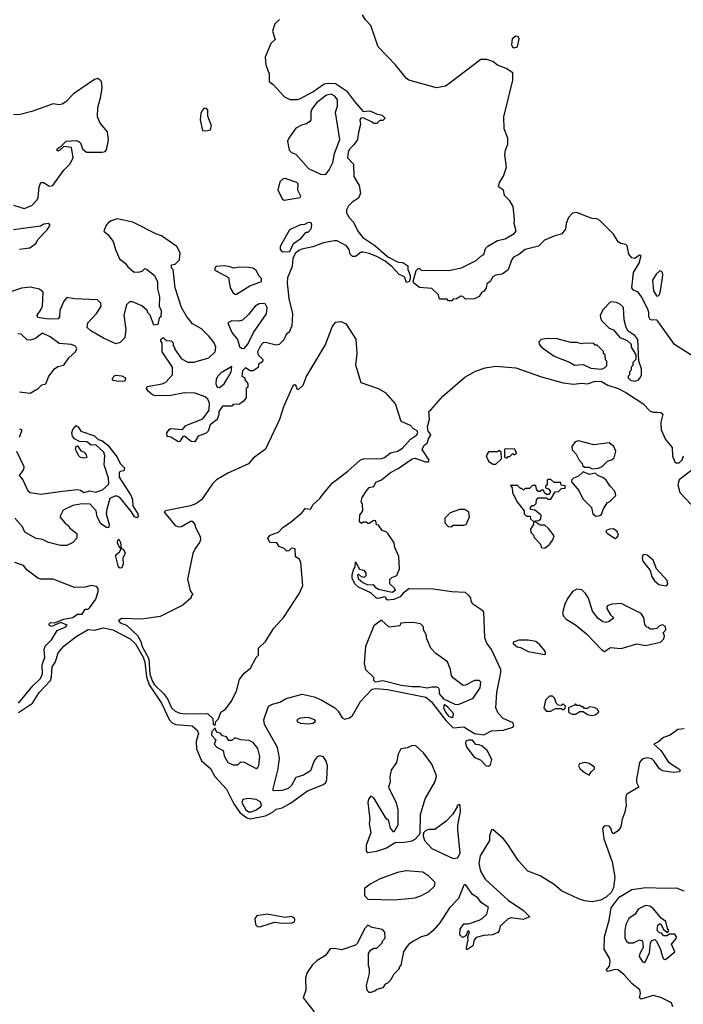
# Model space of a CAD drawing. Extents: x 2472589 to 2662339, y 701009 to 849030.
# Tile 145 of 256: x 2581626 to 2585972, y 743642 to 750090. Entities that reach past the tile are written whole.
import ezdxf

# ---------------------------------------------------------------- set-up
doc = ezdxf.new("R2010")
doc.units = 0

msp = doc.modelspace()

# ---------------------------------------------------------------- linework, layer by layer
at = {"layer": '0CON05XD'}
for points in [[(2586035, 747886.2), (2585914, 747964), (2585805, 748116), (2585795, 748124.2), (2585765, 748122.9), (2585755, 748128), (2585746.5, 748145), (2585746.7, 748173.3), (2585739.5, 748195), (2585697, 748275), (2585675.5, 748305.5), (2585645, 748319.2), (2585633.5, 748333.5), (2585646.3, 748435), (2585683.2, 748495), (2585695.9, 748545.9), (2585685, 748547.8), (2585655, 748527.5), (2585635, 748530.5), (2585615.4, 748555), (2585605, 748608.8), (2585595, 748618.8), (2585562.5, 748625), (2585546, 748635), (2585514.2, 748685), (2585425.8, 748775), (2585405, 748786.5), (2585375, 748788.9), (2585321.7, 748808.3), (2585275, 748826.7), (2585245, 748822.5), (2585218.8, 748795), (2585204.2, 748755), (2585200.8, 748719.2), (2585175, 748686.2), (2585130, 748675), (2585063, 748647), (2585023, 748607), (2584935, 748585.3), (2584895, 748553.1), (2584860, 748535), (2584846.7, 748515), (2584825, 748452.5), (2584785, 748423.3), (2584743.6, 748416.4), (2584723.6, 748406.4), (2584707.5, 748375), (2584685, 748360), (2584680, 748335), (2584666.7, 748313.3), (2584653.3, 748306.7), (2584635, 748277.5), (2584605, 748262.5), (2584545, 748260), (2584528.3, 748278.3), (2584515, 748280), (2584487, 748263), (2584465, 748260), (2584455, 748250), (2584435, 748250), (2584425, 748260), (2584375, 748260), (2584368.3, 748288.3), (2584325, 748330), (2584245, 748337.5), (2584206.2, 748365), (2584203.6, 748376.4), (2584221.7, 748448.3), (2584235, 748460), (2584245, 748460), (2584255, 748450), (2584435, 748447.5), (2584520, 748465), (2584615, 748512.5), (2584645, 748542.5), (2584665, 748552.5), (2584677, 748593), (2584691.8, 748608.2), (2584755, 748643.8), (2584805.7, 748654.3), (2584865, 748690.6), (2584876.9, 748705), (2584864.3, 748755), (2584866.5, 748785), (2584856.8, 748866.8), (2584834.6, 748905), (2584799.7, 748939.7), (2584794, 748975), (2584761.2, 748995), (2584768.2, 749025), (2584794.6, 749065), (2584813.6, 749125), (2584803.5, 749205), (2584806.8, 749235), (2584821.7, 749275), (2584823.4, 749315), (2584798.8, 749375), (2584795.9, 749455), (2584854.5, 749695), (2584855, 749742.5), (2584811.7, 749771.7), (2584755, 749792.5), (2584725, 749817.1), (2584685, 749828.9), (2584645, 749830.6), (2584444.1, 749675.9), (2584415, 749654.8), (2584355, 749643.7), (2584174.8, 749694.8), (2584157.5, 749707.5), (2584088, 749795), (2583973.8, 749913.8), (2583925, 750051.9), (2583890.1, 750090.1), (2583871.6, 750121.6)], [(2583327.4, 750092.6), (2583296.1, 750063.9), (2583281.2, 750015), (2583298.3, 749961.7), (2583270, 749935), (2583232.5, 749845), (2583238.8, 749795), (2583258.8, 749735), (2583260, 749685), (2583286.4, 749666.4), (2583360, 749585), (2583395, 749567.5), (2583445, 749567.5), (2583465, 749573.3), (2583545, 749618.1), (2583619.3, 749670.7), (2583645, 749675.3), (2583695, 749672), (2583765.2, 749625.2), (2583817.5, 749555)], [(2584865, 749906.7), (2584885, 749912.5), (2584895.9, 749965.9), (2584889.3, 749979.3), (2584875, 749983.3), (2584850, 749965), (2584846.7, 749925), (2584852.3, 749912.3), (2584865, 749906.7)], [(2581585.5, 748875.5), (2581655, 748854.7), (2581705, 748872.9), (2581739.9, 748910.1), (2581746.8, 748925), (2581753.6, 748996.4), (2581765, 749023.8), (2581785, 749024), (2581819.4, 748999.4), (2581842.9, 749005), (2581914.7, 749105.3), (2581955.3, 749145), (2581977.1, 749185), (2581965, 749252.5), (2581915, 749260), (2581890, 749235), (2581875, 749230), (2581870, 749235), (2581872.5, 749245), (2581898.3, 749261.7), (2581930, 749295), (2581995, 749298.8), (2582013.6, 749293.6), (2582023.6, 749283.6), (2582036.9, 749245), (2582063.4, 749223.4), (2582166.3, 749223.7), (2582185, 749228), (2582195, 749238), (2582207.8, 749302.2), (2582200.8, 749355), (2582153.3, 749413.3), (2582136.2, 749455), (2582137.9, 749515), (2582158.2, 749588.2), (2582165.9, 749645.9), (2582162, 749685), (2582154, 749695), (2582135, 749704.4), (2582115, 749699.3), (2581978.9, 749605), (2581928.4, 749551.6), (2581905, 749536.9), (2581885, 749532.4), (2581845, 749538.6), (2581705, 749489.8), (2581630.2, 749470.2), (2581585, 749466.8)], [(2583623.6, 749076.4), (2583635, 749083.3), (2583653.6, 749106.4), (2583677.5, 749155), (2583687.5, 749215), (2583723.3, 749305), (2583693.3, 749485), (2583706.7, 749525), (2583706.7, 749565), (2583689.3, 749589.3), (2583665, 749603.3), (2583635, 749596.7), (2583570, 749545), (2583540, 749505), (2583533.3, 749485), (2583532.5, 749435), (2583526.4, 749423.6), (2583505, 749407.5), (2583471.2, 749398.8), (2583435, 749380), (2583387.5, 749315), (2583380, 749295), (2583390, 749235), (2583405, 749220), (2583435, 749210), (2583517.5, 749115), (2583595, 749078.8), (2583623.6, 749076.4)], [(2583817.5, 749555), (2583875, 749490), (2583915, 749492.5), (2583935, 749486.7), (2583963, 749473), (2584000, 749465), (2584020, 749445), (2584005, 749430), (2583985, 749430), (2583965, 749410), (2583945, 749410), (2583935, 749420), (2583875, 749447.5), (2583860, 749445), (2583852.5, 749435), (2583858.8, 749405), (2583844.1, 749354.1), (2583839.2, 749305), (2583815, 749270), (2583786.4, 749243.6), (2583777, 749223), (2583772.5, 749185), (2583811.2, 749145), (2583813.3, 749063.3), (2583850, 749005), (2583856.7, 748955), (2583845, 748922.5), (2583804.2, 748895.8), (2583779.3, 748870.7), (2583766.7, 748845), (2583766.7, 748825), (2583782.5, 748795), (2583812.5, 748765), (2583840, 748705), (2583872.5, 748665), (2583951.2, 748611.2), (2584036.4, 748536.4), (2584105, 748502.5), (2584135, 748500), (2584168.3, 748478.3), (2584167.5, 748455), (2584183.3, 748415), (2584183.3, 748395), (2584176.4, 748373.6), (2584160, 748370), (2584145, 748407.5), (2584111.7, 748421.7), (2584065, 748472.5), (2584018.3, 748508.3), (2583965, 748538.8), (2583915, 748560), (2583875, 748567.5), (2583863, 748567), (2583825, 748540), (2583805, 748540), (2583790, 748555), (2583782.5, 748585), (2583765, 748610), (2583705, 748642.5), (2583685, 748642.5), (2583615, 748630), (2583545, 748603.3), (2583473, 748587), (2583455, 748580), (2583430.7, 748559.3), (2583413.6, 748526.4), (2583410, 748475), (2583380.7, 748399.3), (2583377.5, 748365), (2583387.5, 748265), (2583412.5, 748165), (2583407.5, 748085), (2583390, 748045), (2583371.7, 748028.3), (2583356.4, 747993.6), (2583325, 747962.5), (2583305, 747960), (2583235, 747977.5), (2583220, 747975), (2583202.5, 747955), (2583182.5, 747915), (2583187.5, 747895), (2583217.5, 747865), (2583215, 747850), (2583190, 747835), (2583188.3, 747811.7), (2583155, 747790), (2583135, 747790), (2583105, 747810), (2583085, 747790), (2583080, 747755), (2583100, 747745), (2583100, 747735), (2583120, 747705), (2583120, 747685), (2583110, 747675), (2583110, 747615), (2583089.3, 747590.7), (2583065, 747572.5), (2583025, 747570), (2583015, 747560), (2582955, 747560), (2582930, 747525), (2582930, 747505), (2582918.3, 747471.7), (2582873.6, 747436.4), (2582860, 747395), (2582847, 747383), (2582795, 747362.5), (2582773.9, 747326.1), (2582748.8, 747328.8), (2582705, 747362.5), (2582695, 747360), (2582675, 747327.5), (2582665, 747326.7), (2582615, 747357.5), (2582590.7, 747360.7), (2582590, 747385), (2582605, 747407.5), (2582615, 747412.5), (2582692.5, 747407.5), (2582715, 747432.5), (2582825, 747477.5), (2582865.9, 747534.1), (2582869.3, 747579.3), (2582857.5, 747605), (2582840.7, 747620.7), (2582775, 747643.8), (2582705.9, 747645.9), (2582615, 747630), (2582515, 747626.2), (2582495, 747634.2), (2582470, 747655), (2582457.5, 747675), (2582461.7, 747688.3), (2582560, 747705), (2582583, 747717), (2582626.7, 747765), (2582627.5, 747815), (2582560, 747915), (2582560, 747975), (2582550, 747985), (2582550, 747995), (2582565, 748010), (2582585, 747990), (2582618.3, 747988.3), (2582630, 747975), (2582630, 747955), (2582640, 747945), (2582640, 747935), (2582685, 747870), (2582727, 747847), (2582767, 747847), (2582865, 747876.7), (2582906.7, 747915), (2582910, 747945), (2582900, 747975), (2582866.7, 748015), (2582816.7, 748065), (2582758.3, 748098.3), (2582719.3, 748149.3), (2582686.1, 748206.1), (2582643.3, 748335), (2582630, 748455), (2582620, 748465), (2582620, 748485), (2582645, 748490), (2582672.5, 748517.5), (2582676.2, 748563.8), (2582655, 748606.2), (2582555, 748675.5), (2582518.2, 748688.2), (2582367.5, 748765), (2582265, 748786), (2582226.1, 748773.9), (2582208.3, 748761.7), (2582193.3, 748745), (2582176.7, 748705), (2582203.1, 748683.1), (2582238.9, 748638.9), (2582252.7, 748585), (2582280, 748525), (2582316.9, 748496.9), (2582335, 748472.5), (2582375, 748437.5), (2582411.7, 748438.3), (2582427, 748443), (2582445, 748460), (2582457, 748457), (2582506.4, 748416.4), (2582527.5, 748375), (2582528.3, 748328.3), (2582542.5, 748275), (2582540, 748215), (2582552.5, 748185), (2582550, 748145), (2582540, 748135), (2582530, 748095), (2582505, 748090), (2582480, 748155), (2582465, 748170), (2582460, 748185), (2582426.4, 748216.4), (2582365, 748242.5), (2582345, 748242.5), (2582326.4, 748223.6), (2582308.8, 748155), (2582321.7, 748061.7), (2582313.6, 748006.4), (2582285, 747977.5), (2582255, 747967.5), (2582175, 748004), (2582092.7, 748052.7), (2582067.5, 748075), (2582072.5, 748105), (2582131.7, 748168.3), (2582160, 748215), (2582156.7, 748235), (2582135, 748255.3), (2581985, 748261.5), (2581935, 748270.8), (2581915, 748247.5), (2581890, 748185), (2581886.1, 748143.9), (2581878.3, 748131.7), (2581815, 748129.1), (2581745, 748140), (2581741.1, 748155), (2581765, 748189.4), (2581774.7, 748215), (2581778.9, 748305), (2581755.5, 748325.5), (2581695, 748338.8), (2581638.2, 748331.8), (2581533.6, 748296.4)], [(2582845, 749362.5), (2582875, 749370), (2582882.5, 749395), (2582858.3, 749458.3), (2582857, 749497), (2582848.3, 749508.3), (2582835, 749510), (2582820, 749495), (2582813, 749477), (2582807.5, 749435), (2582823.3, 749365), (2582845, 749362.5)], [(2583358.3, 748908.3), (2583385, 748912), (2583463.3, 748926.7), (2583466.7, 748935), (2583447.3, 748975), (2583450, 749015), (2583440, 749025), (2583365, 749050), (2583350.7, 749049.3), (2583330.5, 749029.5), (2583316.7, 748975), (2583346.7, 748915), (2583358.3, 748908.3)], [(2583345, 748570), (2583395, 748572.5), (2583420, 748625), (2583469.3, 748660.7), (2583501.7, 748698.3), (2583515, 748700), (2583535, 748720), (2583540, 748745), (2583535, 748760), (2583515, 748762.5), (2583491.7, 748748.3), (2583465, 748746.2), (2583392.5, 748715), (2583332.5, 748605), (2583332.5, 748585), (2583345, 748570)], [(2581625, 748588.2), (2581693.4, 748596.6), (2581733.9, 748626.1), (2581745, 748650), (2581806.7, 748715), (2581826.2, 748745), (2581817.5, 748755), (2581785, 748751.2), (2581761.7, 748738.3), (2581584.5, 748714.5)], [(2583045, 748292.5), (2583132.3, 748347.7), (2583210, 748375), (2583210, 748395), (2583193, 748413), (2583177.5, 748445), (2583155, 748462.5), (2583125, 748466.7), (2583065, 748470), (2583025, 748462.5), (2583005, 748472.5), (2582965, 748478.8), (2582910, 748475), (2582902.5, 748455), (2582912.5, 748445), (2582992.5, 748402.5), (2583003.8, 748335), (2583025, 748302.5), (2583035, 748292.5), (2583045, 748292.5)], [(2585805, 748279.5), (2585815, 748290), (2585823.2, 748315), (2585837.2, 748415), (2585835.9, 748435), (2585825, 748446), (2585815, 748444.5), (2585793.1, 748425), (2585770.8, 748385), (2585776.4, 748315), (2585795, 748281.5), (2585805, 748279.5)], [(2585655, 747722.5), (2585675, 747730), (2585690, 747745), (2585697.5, 747765), (2585697.5, 747805), (2585680, 747855), (2585673.3, 747995), (2585655, 748022.5), (2585610.7, 748050.7), (2585596.7, 748075), (2585583.3, 748125), (2585580, 748205), (2585560, 748225), (2585535, 748237.5), (2585495, 748242.5), (2585446.4, 748193.6), (2585427.5, 748155), (2585428.3, 748138.3), (2585435, 748120), (2585485, 748070), (2585515, 748060), (2585555, 748010), (2585605, 747990), (2585630, 747965), (2585630, 747945), (2585660, 747895), (2585660, 747865), (2585640, 747845), (2585640, 747825), (2585630, 747815), (2585630, 747795), (2585620, 747785), (2585620, 747765), (2585610, 747755), (2585610, 747745), (2585625, 747730), (2585655, 747722.5)], [(2583095, 747937.5), (2583120, 747965), (2583157.7, 748042.3), (2583242, 748165), (2583246.4, 748206.4), (2583236.4, 748226.4), (2583225, 748232.5), (2583195, 748230), (2583167.5, 748215), (2583125, 748160), (2583085, 748123.3), (2583063.6, 748116.4), (2583015, 748117.5), (2582990, 748105), (2583015, 748042.5), (2583053.3, 747995), (2583065, 747950), (2583078.3, 747938.3), (2583095, 747937.5)], [(2582905, 745470), (2582910, 745495), (2582928.3, 745511.7), (2582942.5, 745555), (2582975, 745577.5), (2583011.2, 745625), (2583045, 745692.5), (2583065, 745770), (2583095, 745810), (2583136.8, 745843.2), (2583175, 745913.8), (2583190.7, 745929.3), (2583190, 745975), (2583235, 746017.5), (2583290, 746105), (2583355, 746176.7), (2583458.8, 746335), (2583480, 746385), (2583467.5, 746535), (2583458.3, 746558.3), (2583433, 746573), (2583430, 746625), (2583405, 746630), (2583388.3, 746611.7), (2583375, 746610), (2583358.3, 746628.3), (2583325, 746640), (2583310, 746665), (2583265, 746667.5), (2583250, 746695), (2583266.4, 746713.6), (2583320, 746735), (2583350, 746765), (2583406.4, 746803.6), (2583476.4, 746863.6), (2583495, 746890), (2583530, 746885), (2583547.5, 746915), (2583592.5, 746955), (2583615, 746986.7), (2583675, 747056.7), (2583775.6, 747134.4), (2583855, 747206.2), (2583876.1, 747213.9), (2583995, 747217.8), (2584015, 747223.1), (2584055, 747254.3), (2584100, 747265), (2584132.5, 747285), (2584185, 747343.8), (2584225, 747370), (2584232.5, 747385), (2584228.3, 747398.3), (2584205, 747410), (2584185, 747432.5), (2584125, 747460), (2584087.5, 747575), (2584025.5, 747645.5), (2583975, 747673.1), (2583863, 747713), (2583827, 747827), (2583836.2, 747905), (2583829.3, 747999.3), (2583765, 748096.2), (2583731.3, 748111.3), (2583691.9, 748108.1), (2583673.6, 748085), (2583650.9, 748025), (2583628.6, 747965), (2583505, 747758.8), (2583480, 747695), (2583455, 747670), (2583445, 747667.5), (2583435, 747697.5), (2583425, 747700), (2583415, 747692.5), (2583354.4, 747555), (2583327.3, 747472.7), (2583235, 747278.8), (2583155, 747218.8), (2583125, 747181.2), (2582988.3, 747121.7), (2582915, 747078), (2582888.3, 747051.7), (2582816.7, 746945), (2582780.5, 746919.5), (2582745, 746906.2), (2582580, 746875), (2582572.5, 746865), (2582596.1, 746836.1), (2582645, 746778.8), (2582665, 746769.2), (2582685, 746770.8), (2582744.4, 746805.6), (2582756, 746806), (2582773.3, 746785), (2582777.5, 746765), (2582807.5, 746705), (2582810, 746685), (2582803.6, 746666.4), (2582775, 746627.5), (2582760, 746595), (2582723.9, 746426.1), (2582743, 746353), (2582760, 746325), (2582750, 746315), (2582750, 746305), (2582693.6, 746256.4), (2582545, 746182.5), (2582423.6, 746163.6), (2582295, 746168), (2582272.5, 746155), (2582285, 746141.2), (2582326.1, 746126.1), (2582397.8, 746057.8), (2582418.6, 746018.6), (2582428.4, 745985), (2582471.8, 745905), (2582478.4, 745805), (2582495, 745756.2), (2582507.8, 745735), (2582567.1, 745677.1), (2582593.1, 745643.1), (2582619.6, 745585), (2582645, 745562.1), (2582675, 745549.5), (2582715, 745544.5), (2582855, 745547.5), (2582890, 745515), (2582892.5, 745475), (2582905, 745470)], [(2581695, 747643.8), (2581747.5, 747675), (2581771.7, 747698.3), (2581797.5, 747705), (2581817.5, 747755), (2581853.3, 747805), (2581875, 747820), (2581915, 747827.5), (2581948.8, 747875), (2581991.2, 747915), (2582000, 747935), (2581992.1, 747952.1), (2581965, 747964.4), (2581885, 747969.4), (2581825, 748014), (2581775, 748037.5), (2581725, 748000.8), (2581695, 747990.8), (2581674.3, 747994.3), (2581635, 748030), (2581613, 748033)], [(2585435, 747802.5), (2585455, 747810), (2585470, 747825), (2585470, 747855), (2585463, 747863), (2585460, 747895), (2585450, 747905), (2585448.3, 747918.3), (2585408.3, 747958.3), (2585395, 747960), (2585385, 747970), (2585325, 747972.5), (2585305, 747967.5), (2585275, 747977.5), (2585235, 747977.5), (2585145, 748000), (2585085, 748003.3), (2585040, 747995), (2585025, 747980), (2585027.5, 747965), (2585043.3, 747945), (2585125, 747886.7), (2585227, 747847), (2585258.3, 747828.3), (2585315, 747832.5), (2585365, 747807.5), (2585435, 747802.5)], [(2582935, 747682.5), (2582965, 747706.7), (2582985, 747737.5), (2583010, 747785), (2583015, 747820), (2582945, 747777.5), (2582922.5, 747755), (2582913, 747737), (2582910, 747705), (2582920, 747685), (2582935, 747682.5)], [(2584855, 745457.5), (2584862.5, 745465), (2584856.4, 745486.4), (2584792.5, 745515), (2584759.3, 745549.3), (2584743.3, 745585), (2584750, 745685), (2584776.7, 745815), (2584776, 745835), (2584715.7, 745965.7), (2584685, 746006.7), (2584672, 746042), (2584665, 746210), (2584659.3, 746219.3), (2584593.6, 746263.6), (2584583, 746283), (2584580, 746305), (2584568.3, 746318.3), (2584545, 746340), (2584455, 746343.3), (2584335, 746360.8), (2584175, 746362.5), (2584136.7, 746335), (2584118.2, 746311.8), (2584075, 746292.5), (2584035, 746290), (2584026.7, 746295), (2584026.4, 746306.4), (2584015, 746310), (2583975, 746300), (2583963, 746303), (2583925, 746336.7), (2583845, 746373.3), (2583821.2, 746395), (2583803.6, 746433.6), (2583803.3, 746455), (2583813.3, 746495), (2583822.5, 746505), (2583825, 746540), (2583851.7, 746491.7), (2583880, 746485), (2583892.5, 746465), (2583891.7, 746448.3), (2583881.7, 746438.3), (2583865, 746442.5), (2583845, 746460), (2583838.3, 746451.7), (2583841.7, 746431.7), (2583872.5, 746405), (2583905, 746390), (2583941.7, 746391.7), (2583953.3, 746375), (2583975, 746361.2), (2584065, 746342), (2584086, 746355), (2584079.3, 746369.3), (2584050, 746395), (2584050, 746425), (2584063, 746437), (2584095, 746450), (2584112.5, 746495), (2584108.8, 746575), (2584083, 746633), (2584077.5, 746665), (2584036.4, 746726.4), (2584025, 746737.5), (2584000, 746745), (2583975, 746780), (2583961.7, 746781.7), (2583958.3, 746808.3), (2583945, 746810), (2583915, 746790), (2583905, 746790), (2583895, 746800), (2583875, 746800), (2583865, 746790), (2583851.7, 746801.7), (2583852.5, 746845), (2583872.5, 746875), (2583870, 746915), (2583862.5, 746935), (2583868.3, 746961.7), (2583896.2, 747005), (2583915, 747026.7), (2583945, 747032.5), (2583957.2, 747062.8), (2583995, 747076.2), (2584053.3, 747125), (2584105, 747151.1), (2584195, 747215.6), (2584215, 747219.5), (2584282.5, 747195), (2584302.5, 747195), (2584307.5, 747205), (2584261.2, 747275), (2584274.2, 747305), (2584293.3, 747316.7), (2584302, 747345), (2584316.7, 747366.7), (2584317.5, 747375), (2584301.4, 747395), (2584297.1, 747425), (2584310, 747475), (2584304.5, 747525), (2584321.3, 747538.7), (2584396, 747624), (2584540.2, 747749.8), (2584610.7, 747789.3), (2584675, 747811.3), (2584745, 747820.8), (2584875, 747810.4), (2585042.2, 747752.2), (2585185, 747712.7), (2585252.9, 747702.9), (2585305, 747710.9), (2585345, 747706.8), (2585395, 747722.3), (2585435, 747721.8), (2585476.5, 747696.5), (2585545, 747675.7), (2585595, 747649.8), (2585705.9, 747575.9), (2585755, 747526.9), (2585775, 747519.5), (2585800.8, 747519.2), (2585825, 747518.2), (2585836.6, 747506.6), (2585824.3, 747455.7), (2585827, 747405), (2585855, 747340.8), (2585898.2, 747288.2), (2585901.5, 747231.5), (2585915, 747195.5), (2585925, 747188.7), (2585945, 747189.4), (2585965, 747208.1), (2585973.5, 747235)], [(2582275, 747720), (2582238.3, 747728.3), (2582232.5, 747735), (2582243.3, 747755), (2582255, 747762), (2582295, 747758.8), (2582320, 747745), (2582315, 747723.3), (2582275, 747720)], [(2581625, 747654.2), (2581695, 747643.8)], [(2581606.2, 747265), (2581653.3, 747165), (2581650, 747145), (2581623.3, 747105), (2581647, 747077), (2581678.8, 747005), (2581696.7, 746993.3), (2581765, 746983.3), (2581906.4, 747003.6), (2582005, 747014.2), (2582025, 747008.8), (2582045, 746993.3), (2582085, 747005.6), (2582125, 746996), (2582167.8, 747012.2), (2582205, 747043.8), (2582209.2, 747055), (2582207, 747087), (2582178.8, 747175), (2582183.8, 747235), (2582177.7, 747257.7), (2582125, 747306.7), (2582093.6, 747303.6), (2582065, 747326.7), (2582018.3, 747328.3), (2581985, 747346.2), (2581972.7, 747362.7), (2581968, 747385), (2581975, 747406.7), (2581995, 747432.5), (2582010, 747425), (2582027.5, 747395), (2582115.5, 747365.5), (2582140.8, 747340.8), (2582165, 747334), (2582203.3, 747305), (2582263.8, 747225), (2582283.9, 747183.9), (2582312.5, 747155), (2582307.5, 747135), (2582285, 747132.5), (2582277.5, 747125), (2582278, 747095), (2582355, 746973.3), (2582365.7, 746945), (2582367.7, 746907.7), (2582398.8, 746855), (2582402.5, 746835), (2582395, 746827.5), (2582377.5, 746835), (2582358, 746868), (2582281.2, 746961.2), (2582265, 746970.8), (2582249.7, 746970.3), (2582215.6, 746954.4), (2582195.8, 746885), (2582193.3, 746855), (2582212.5, 746785), (2582207, 746763), (2582193.9, 746763.9), (2582158.3, 746788.3), (2582133.8, 746835), (2582127.5, 746875), (2582087, 746917), (2582035, 746920), (2581975, 746910), (2581910.7, 746879.3), (2581890, 746835), (2581923.6, 746793.6), (2581946.4, 746776.4), (2581955, 746760), (2582000, 746725), (2582000, 746695), (2581973, 746667), (2581935, 746646.7), (2581893.6, 746646.4), (2581815, 746667.1), (2581775, 746686.9), (2581735, 746693.1), (2581660.8, 746735), (2581645, 746770), (2581594.3, 746825)], [(2581625, 747410.8), (2581637.5, 747407.5), (2581638.1, 747395), (2581621.8, 747355)], [(2582045, 747218.8), (2582025, 747224), (2582013.3, 747235), (2581992.5, 747275), (2581995, 747297.5), (2582005, 747300), (2582027, 747267), (2582048, 747258), (2582060.7, 747240.7), (2582065, 747222.5), (2582045, 747218.8)], [(2584815, 747220), (2584825, 747230), (2584835, 747230), (2584855, 747250), (2584865, 747240), (2584878.3, 747251.7), (2584868.3, 747278.3), (2584805, 747280), (2584800, 747275), (2584800, 747225), (2584815, 747220)], [(2585375, 747150), (2585415, 747153.3), (2585440, 747165), (2585475, 747200), (2585505, 747210), (2585518.3, 747221.7), (2585530, 747265), (2585516.4, 747296.4), (2585485, 747320), (2585385, 747306.7), (2585285, 747332.5), (2585263.6, 747326.4), (2585242.5, 747295), (2585243, 747273), (2585270, 747245), (2585290, 747205), (2585310, 747185), (2585311.7, 747171.7), (2585325, 747160), (2585355, 747160), (2585375, 747150)], [(2584745, 747180), (2584780, 747215), (2584778.3, 747258.3), (2584765, 747270), (2584755, 747260), (2584695, 747260), (2584680, 747235), (2584695, 747200), (2584725, 747180), (2584745, 747180)], [(2585065, 746630), (2585097.5, 746655), (2585117.5, 746685), (2585125, 746710), (2585089.3, 746759.3), (2585065, 746780), (2585035, 746780), (2585001.7, 746801.7), (2585001.7, 746808.3), (2585025, 746810), (2585038.3, 746821.7), (2585040, 746845), (2584998.3, 746878.3), (2584971.7, 746881.7), (2584970, 746895), (2584981.7, 746908.3), (2584995, 746910), (2585008.3, 746921.7), (2585010, 746945), (2585021.7, 746958.3), (2585075, 746960), (2585085, 746950), (2585105, 746950), (2585131.7, 746998.3), (2585155, 747000), (2585175, 747020), (2585198.3, 747021.7), (2585198.3, 747038.3), (2585171.7, 747041.7), (2585170, 747060), (2585125, 747060), (2585105, 747080), (2585085, 747080), (2585080, 747075), (2585080, 747045), (2585070, 747035), (2585070, 747025), (2585088.3, 747018.3), (2585100, 747005), (2585100, 746995), (2585088.3, 746981.7), (2585075, 746980), (2585061.7, 746991.7), (2585055, 747010), (2585045, 747010), (2585035, 747000), (2585021.7, 747001.7), (2585010, 747015), (2585005, 747040), (2584985, 747040), (2584965, 747020), (2584935, 747020), (2584925, 747010), (2584915, 747020), (2584905, 747020), (2584885, 747040), (2584840, 747040), (2584850, 747025), (2584852.5, 746995), (2584882.5, 746935), (2584930, 746875), (2584930, 746855), (2584945, 746840), (2584968.3, 746838.3), (2584971.7, 746821.7), (2584990, 746805), (2584990, 746785), (2584970, 746755), (2584973, 746733), (2584990, 746715), (2584995, 746700), (2585037.5, 746655), (2585040, 746635), (2585065, 746630)], [(2585398.3, 746838.3), (2585425, 746842.5), (2585435, 746850), (2585446.4, 746883.6), (2585473.6, 746926.4), (2585490, 746935), (2585530, 746975), (2585527, 746987), (2585520, 747005), (2585492.5, 747035), (2585467.5, 747075), (2585445, 747092.5), (2585415, 747102.5), (2585395, 747120), (2585357, 747113), (2585315, 747130), (2585285, 747100), (2585251.7, 747088.3), (2585240, 747075), (2585240, 747065), (2585287, 747007), (2585313.6, 746953.6), (2585370, 746895), (2585380, 746855), (2585398.3, 746838.3)], [(2586028.5, 747141.5), (2585945, 747076.7), (2585935.3, 747045), (2585948, 746995), (2586025, 746913.6)], [(2584455, 746770), (2584465, 746780), (2584535, 746780), (2584550, 746785), (2584572.5, 746835), (2584567.5, 746865), (2584541.7, 746881.7), (2584505, 746882.5), (2584445, 746860), (2584410, 746825), (2584410, 746795), (2584431.7, 746771.7), (2584455, 746770)], [(2585525, 746693.3), (2585539.3, 746700.7), (2585547.5, 746715), (2585539.5, 746739.5), (2585515, 746756), (2585490, 746755), (2585467.5, 746745), (2585467.5, 746735), (2585476.2, 746725), (2585525, 746693.3)], [(2582285, 746497.5), (2582273.1, 746505), (2582256.7, 746575), (2582256.7, 746585), (2582280, 746605), (2582290, 746625), (2582275, 746642.5), (2582267.5, 746665), (2582268.3, 746681.7), (2582275, 746687.5), (2582286.4, 746666.4), (2582290, 746630), (2582305, 746620), (2582315.9, 746595.9), (2582301.2, 746565), (2582304.3, 746525), (2582295, 746501.2), (2582285, 746497.5)], [(2585855, 746382.9), (2585864.6, 746385.4), (2585869.2, 746395), (2585865, 746417.8), (2585796.5, 746495), (2585775, 746551.9), (2585735, 746583.8), (2585715, 746587.5), (2585707, 746583), (2585701.2, 746568.8), (2585706.2, 746545), (2585753.6, 746483.6), (2585765.5, 746445), (2585783.3, 746415), (2585812.4, 746392.4), (2585855, 746382.9)], [(2581617.5, 745615), (2581712.2, 745727.8), (2581762.9, 745775), (2581775.5, 745805.5), (2581773.9, 745866.1), (2581791.2, 745915), (2581786.7, 745965), (2581793, 745987), (2581835, 746030), (2581870.7, 746089.3), (2581927.5, 746115), (2581937.5, 746125), (2581895, 746142.5), (2581835, 746117.5), (2581820, 746125), (2581820, 746135), (2581828.3, 746141.7), (2581855, 746140), (2581916.1, 746163.9), (2581974.2, 746175.8), (2582005, 746198), (2582035, 746197.5), (2582055, 746230), (2582075, 746230), (2582085, 746240), (2582123.6, 746296.4), (2582140, 746345), (2582140, 746365), (2582128.8, 746378.8), (2582095, 746384), (2582055.8, 746374.2), (2581985, 746372), (2581845, 746425.8), (2581765, 746426), (2581745, 746432), (2581675, 746486), (2581650, 746515), (2581595, 746536)], [(2585455, 745952.5), (2585495, 745980), (2585565, 745972.9), (2585667, 746003), (2585725, 745992.5), (2585822.5, 746015), (2585843.8, 746035), (2585847.5, 746055), (2585840, 746075), (2585857.5, 746095), (2585855, 746117.5), (2585835, 746127.5), (2585815, 746120), (2585797.5, 746102.5), (2585775, 746100), (2585755, 746100), (2585745, 746110), (2585731.7, 746111.7), (2585720.7, 746130.7), (2585713.8, 746175), (2585695, 746201.2), (2585563.9, 746266.1), (2585505, 746263.3), (2585477.5, 746255), (2585470, 746245), (2585471.2, 746235), (2585493.9, 746193.9), (2585517, 746173), (2585485, 746150), (2585465, 746143.3), (2585445, 746147.5), (2585415, 746170), (2585376.4, 746216.4), (2585351.7, 746301.7), (2585331.7, 746331.7), (2585306.7, 746356.7), (2585275, 746360), (2585246.2, 746345), (2585210, 746295), (2585195, 746263.3), (2585181.1, 746205), (2585187.8, 746185), (2585205, 746164.4), (2585265, 746126.7), (2585338.5, 746068.5), (2585435, 745966.7), (2585455, 745952.5)], [(2584495, 745605.6), (2584515, 745612.5), (2584595, 745647.5), (2584641.4, 745715), (2584645, 745752.5), (2584633.8, 745763.8), (2584605, 745763.8), (2584545, 745732), (2584529.3, 745729.3), (2584470, 745775), (2584453, 745793), (2584447.5, 745835), (2584427.5, 745885), (2584350.7, 745940.7), (2584317.5, 745975), (2584292.5, 746035), (2584287.5, 746065), (2584270, 746095), (2584270, 746115), (2584250, 746135), (2584203, 746143), (2584145, 746140), (2584122.5, 746137.5), (2584115, 746120), (2584045, 746112.5), (2583995, 746157.5), (2583945, 746120), (2583890, 745985), (2583882.5, 745875), (2583890, 745835), (2583942.5, 745785), (2583943.8, 745765), (2583954, 745755), (2584005, 745762.2), (2584125, 745733.3), (2584195, 745722.9), (2584245, 745723.8), (2584295, 745713.8), (2584325, 745722.5), (2584355, 745722.5), (2584366.7, 745716.7), (2584372.5, 745705), (2584373.3, 745675), (2584402, 745642), (2584475, 745607.1), (2584495, 745605.6)], [(2581617.2, 745552.8), (2581709.6, 745615), (2581753.8, 745685), (2581826.8, 745763.2), (2581833.8, 745786.2), (2581837.8, 745852.2), (2581860, 745885), (2581878.2, 745945), (2581915, 745986.7), (2581995, 746050.3), (2582075, 746096.9), (2582115, 746092.5), (2582175, 746107.2), (2582235, 746095.3), (2582348.9, 746035), (2582385, 746002.5), (2582435, 745915.5), (2582445, 745884), (2582456.9, 745786.9), (2582473.5, 745733.5), (2582554.8, 745614.8), (2582605, 745506.9), (2582624.7, 745484.7), (2582648.8, 745475), (2582755, 745466.7), (2582787.6, 745437.6), (2582796.8, 745415), (2582780.7, 745365), (2582783, 745315), (2582816.7, 745236.7), (2582876.4, 745186.4), (2582903.7, 745135), (2582981.3, 745051.3), (2583029, 744955), (2583068.4, 744898.4), (2583112.9, 744862.9), (2583135, 744856.5), (2583235, 744875.7), (2583253.8, 744885), (2583286.9, 744903.1), (2583305, 744921.2), (2583345, 744930), (2583399.7, 744960.3), (2583510.5, 745039.5), (2583615, 745081.1), (2583630, 745095), (2583636.5, 745115), (2583640.8, 745205), (2583633.8, 745235), (2583615, 745262.5), (2583590.7, 745269.3), (2583575, 745262.5), (2583555, 745237.5), (2583529.3, 745170.7), (2583485, 745143.3), (2583435, 745126.7), (2583405.6, 745074.4), (2583385, 745056.2), (2583345, 745042), (2583295, 745040), (2583283.8, 745045), (2583318.8, 745185), (2583328, 745255), (2583313.3, 745325), (2583229.2, 745475), (2583225.6, 745505), (2583256.2, 745595), (2583281.7, 745608.3), (2583330, 745620), (2583371.2, 745645), (2583475, 745673.1), (2583555, 745656.1), (2583604.8, 745634.8), (2583688.6, 745585), (2583712.3, 745562.3), (2583738, 745518), (2583755, 745509.4), (2583785, 745518.2), (2583805, 745534.6), (2583857.3, 745625), (2583935, 745706.6), (2583958.9, 745711.1), (2584035, 745703.5), (2584285, 745653.8), (2584320.8, 745625), (2584418, 745498), (2584465, 745453.5), (2584535, 745459.5), (2584605, 745416.7), (2584665, 745406.7), (2584715, 745432.5), (2584795, 745436.7), (2584855, 745457.5)], [(2585065, 745932.5), (2585070, 745935), (2585067.5, 745955), (2585029.3, 745999.3), (2585005, 746017.5), (2584956.2, 746026.2), (2584895, 746028), (2584857.5, 746015), (2584857.5, 746005), (2584883.9, 745983.9), (2584905, 745980), (2584955, 745953.3), (2585065, 745932.5)], [(2584455, 745521.5), (2584465, 745528), (2584466.6, 745546.6), (2584429.1, 745589.1), (2584405, 745606.7), (2584401.8, 745585), (2584415, 745555.5), (2584435, 745529.5), (2584455, 745521.5)], [(2585105, 745562.5), (2585135, 745580), (2585175, 745580), (2585185, 745570), (2585198.3, 745581.7), (2585200, 745595), (2585185, 745610), (2585175, 745600), (2585151.7, 745601.7), (2585140, 745615), (2585130, 745645), (2585115, 745660), (2585095, 745660), (2585070, 745635), (2585057.5, 745585), (2585073, 745563), (2585105, 745562.5)], [(2585375, 745533.8), (2585395, 745537.5), (2585417.5, 745555), (2585410, 745575), (2585387, 745587), (2585355, 745590), (2585345, 745580), (2585325, 745580), (2585315, 745590), (2585305, 745590), (2585295, 745600), (2585275, 745600), (2585265, 745610), (2585258.3, 745601.7), (2585220, 745585), (2585220, 745555), (2585243, 745543), (2585265, 745542.5), (2585295, 745560), (2585315, 745560), (2585345, 745540), (2585375, 745533.8)], [(2583515, 745479.2), (2583545, 745484.3), (2583563.3, 745495), (2583558.8, 745505), (2583515, 745520), (2583463.6, 745516.4), (2583440, 745505), (2583445, 745493.3), (2583465, 745484), (2583515, 745479.2)], [(2583175, 745187.5), (2583185, 745192.5), (2583193, 745207), (2583198, 745265), (2583185, 745317.5), (2583155, 745357.5), (2583129.3, 745369.3), (2583075, 745373.3), (2583035, 745387.5), (2583015, 745370), (2582995, 745370), (2582980, 745395), (2582955, 745400), (2582938.3, 745418.3), (2582921.7, 745421.7), (2582910, 745435), (2582908.3, 745448.3), (2582901.7, 745448.3), (2582885, 745430), (2582882.5, 745405), (2582910, 745375), (2582900, 745345), (2582917, 745327), (2582957.5, 745305), (2582965, 745270), (2582990, 745225), (2583025, 745210), (2583055, 745210), (2583075, 745230), (2583095, 745227.5), (2583175, 745187.5)], [(2585977.3, 745447.3), (2585935, 745442.2), (2585886, 745404), (2585840.8, 745389.2), (2585809, 745361), (2585778.1, 745345), (2585824.3, 745304.3), (2585875, 745227.3), (2585942, 745185), (2585951.2, 745175), (2585946.7, 745165), (2585905, 745160.4), (2585835, 745170.9), (2585814.7, 745185), (2585781.6, 745235), (2585765, 745249.8), (2585735, 745256.5), (2585701.6, 745248.4), (2585685.3, 745225), (2585664.2, 745115.8), (2585665.3, 745095.3), (2585680, 745065), (2585602.2, 745017.8), (2585594.4, 745005), (2585595.5, 744975.5), (2585596.5, 744945), (2585585.4, 744894.6), (2585570.5, 744855), (2585561.5, 744805), (2585545, 744777.5), (2585515, 744758.1), (2585505.4, 744765.4), (2585496.7, 744795), (2585485, 744808.5), (2585455, 744811.1), (2585443.3, 744795), (2585451.9, 744725), (2585505.5, 744575), (2585523.8, 744475), (2585514.1, 744405), (2585499, 744375), (2585466.9, 744343.1), (2585428.8, 744325), (2585375, 744314.3), (2585325, 744320.1), (2585285, 744332.8), (2585175, 744386.1), (2585126.5, 744426.5), (2585035, 744484.5), (2584953.6, 744513.6), (2584892.1, 744582.1), (2584817.8, 744695), (2584795, 744726.1), (2584725, 744787.5), (2584715, 744786), (2584702, 744745), (2584702.5, 744715), (2584641.1, 744615), (2584633.3, 744565), (2584644.5, 744515), (2584675, 744462.5), (2584825, 744324.2), (2584925.8, 744255.8), (2584967.5, 744215), (2584923, 744197), (2584845, 744208.1), (2584825, 744202.9), (2584771.4, 744155), (2584766.2, 744125), (2584757.5, 744112.5), (2584723, 744097), (2584665, 744093.6), (2584615, 744079.4), (2584602.9, 744065), (2584593.3, 744025), (2584555, 744000), (2584551.2, 744015), (2584563.3, 744065), (2584560, 744085), (2584572.5, 744115), (2584563.8, 744126.2), (2584548.3, 744091.7), (2584525, 744080), (2584508.3, 744098.3), (2584510, 744135), (2584535, 744170), (2584565, 744170), (2584633.8, 744193.8)], [(2584695, 745202.5), (2584708.3, 745211.7), (2584717.5, 745245), (2584687.5, 745305), (2584655, 745332.5), (2584635, 745342.5), (2584613.9, 745343.9), (2584591.7, 745371.7), (2584565, 745372.5), (2584547.5, 745365), (2584545, 745350), (2584555, 745323.3), (2584605, 745258.8), (2584643.6, 745243.6), (2584680, 745205), (2584695, 745202.5)], [(2583905, 744637.1), (2583965, 744644.2), (2584024.3, 744665), (2584085, 744702.5), (2584145, 744703.3), (2584195, 744712.5), (2584216.4, 744723.6), (2584248.3, 744761.7), (2584250, 744885), (2584282.3, 744987.7), (2584343.9, 745096.1), (2584356.1, 745133.9), (2584353.8, 745145), (2584325.8, 745215), (2584269.3, 745289.3), (2584220, 745335), (2584195, 745336.2), (2584165, 745322.5), (2584122.5, 745315), (2584105, 745280), (2584094.1, 745225.9), (2584058.8, 745175), (2584050, 745135), (2584051.2, 745098.8), (2584041.2, 745065), (2584091.7, 744961.7), (2584102.5, 744915), (2584102.5, 744815), (2584075, 744770), (2584053.8, 744795), (2584043.6, 744843.6), (2584025, 744860), (2583945, 744995.6), (2583925, 745005.5), (2583909.5, 744985), (2583905.5, 744965), (2583919.4, 744855), (2583914.1, 744825), (2583924.4, 744765), (2583895.5, 744685.5), (2583894.7, 744644.7), (2583905, 744637.1)], [(2585355, 745142.5), (2585367.5, 745165), (2585390, 745185), (2585390, 745195), (2585355, 745218.8), (2585326.1, 745226.1), (2585292.2, 745217.8), (2585285.8, 745205), (2585295, 745187.5), (2585325, 745160), (2585355, 745142.5)], [(2583125, 744901.8), (2583145, 744903.2), (2583175.6, 744915), (2583203.1, 744935), (2583208.9, 744945), (2583205.4, 744965.4), (2583175, 744983.5), (2583125, 744989.4), (2583086.4, 744983.6), (2583080.8, 744965), (2583106.2, 744915), (2583125, 744901.8)], [(2584465, 744597.5), (2584495, 744602.5), (2584510, 744635), (2584496.2, 744785), (2584496.2, 744815), (2584512.5, 744905), (2584510, 744945), (2584505, 744950), (2584490, 744945), (2584490, 744935), (2584463, 744887), (2584419.3, 744840.7), (2584345, 744787.5), (2584305, 744787.5), (2584285, 744780), (2584270, 744765), (2584267.5, 744745), (2584277.5, 744715), (2584325, 744663.3), (2584465, 744597.5)], [(2584075, 744327.5), (2584175, 744334.2), (2584215, 744340), (2584257.5, 744355), (2584305, 744381.2), (2584343.3, 744415), (2584347.5, 744435), (2584342.5, 744445), (2584305, 744482.5), (2584265, 744506.7), (2584155, 744516.2), (2584100, 744505), (2583987.5, 744465), (2583921.2, 744428.8), (2583885, 744400), (2583884.4, 744354.4), (2583905, 744330), (2584075, 744327.5)], [(2584633.8, 744193.8), (2584655, 744204.4), (2584685, 744232.9), (2584695.5, 744275.5), (2584648, 744308), (2584625, 744338.6), (2584590.9, 744360.9), (2584545, 744426.7), (2584535, 744423.3), (2584500, 744335), (2584440, 744275), (2584376.7, 744175), (2584333.9, 744126.1), (2584295.9, 744094.1), (2584256.1, 744083.9), (2584203.9, 744056.1), (2584174.1, 744035.9), (2584156.7, 744015), (2584140, 743985), (2584121.7, 743898.3), (2584110, 743885), (2584110, 743875), (2584075, 743840), (2584055, 743800), (2584035, 743780), (2584020, 743775), (2584005, 743750), (2583965, 743740), (2583951.7, 743728.3), (2583925, 743720), (2583915, 743720), (2583901.7, 743731.7), (2583897.5, 743765), (2583917.5, 743845), (2583917.5, 743875), (2583910, 743895), (2583910, 743975), (2583923.6, 743996.4), (2583945, 744010), (2583965, 744010), (2584000, 744045), (2584005, 744060), (2584020, 744075), (2584017.5, 744115), (2584001.7, 744131.7), (2583935, 744146.2), (2583905, 744160.8), (2583885, 744137.5), (2583838, 744042), (2583825, 744029.2), (2583735, 743999.5), (2583685, 744008.9), (2583660, 744005), (2583628.6, 743961.4), (2583575, 743930), (2583542.3, 743897.7), (2583509.3, 743850.7), (2583496.7, 743815), (2583500, 743735), (2583482.5, 743685), (2583555, 743593.3)], [(2585903.8, 743625), (2585895, 743651.9), (2585825, 743686.4), (2585775, 743699.4), (2585695, 743676), (2585685.8, 743685.8), (2585690.8, 743715), (2585686.6, 743736.6), (2585635.7, 743775.7), (2585583.8, 743835), (2585545, 743868.8), (2585525, 743870), (2585475, 743857.5), (2585467.5, 743865), (2585487.2, 743892.8), (2585492.9, 743925), (2585487.5, 743945), (2585453.2, 744003.2), (2585455.3, 744085), (2585486.8, 744193.2), (2585498.7, 744275), (2585552.5, 744345), (2585635, 744393.2), (2585726.4, 744406.4), (2585855, 744401.9), (2585925, 744405.8), (2585975, 744385.6)], [(2585715, 743916.7), (2585725, 743923.3), (2585751.2, 743978.8), (2585756.2, 744045), (2585765, 744060), (2585785, 744067.5), (2585796.2, 744056.2), (2585822.1, 744002.1), (2585835, 743953.8), (2585845, 743938.8), (2585855, 743936), (2585915.7, 743985), (2585893.3, 744036.7), (2585925, 744073.3), (2585926.2, 744085), (2585915, 744102.5), (2585878.3, 744101.7), (2585865, 744090), (2585845, 744090), (2585828.3, 744108.3), (2585815, 744110), (2585800, 744125), (2585805, 744160), (2585815, 744170), (2585825, 744170), (2585841.7, 744131.7), (2585868.3, 744111.7), (2585877.5, 744125), (2585868.3, 744138.3), (2585857.5, 744185), (2585827, 744207), (2585777.3, 744267.3), (2585752.5, 744285), (2585725, 744290), (2585676.7, 744265), (2585656.4, 744233.6), (2585615, 744203.3), (2585596, 744165), (2585588.6, 744125), (2585589.2, 744075), (2585600, 744055), (2585613.3, 744045), (2585645, 744044.3), (2585685, 744063.8), (2585705, 744057.5), (2585708.8, 744015), (2585686, 743975), (2585682.5, 743955), (2585705, 743920), (2585715, 743916.7)], [(2583185, 744150), (2583205, 744151.1), (2583295, 744179.4), (2583347, 744173), (2583410, 744175), (2583426.6, 744183.4), (2583428.6, 744195), (2583425, 744205.6), (2583405, 744217.8), (2583365, 744211.2), (2583247.1, 744232.9), (2583178.3, 744221.7), (2583165.5, 744204.5), (2583171.2, 744165), (2583185, 744150)]]:
    msp.add_lwpolyline(points, dxfattribs=at)

doc.saveas('drawing.dxf')
